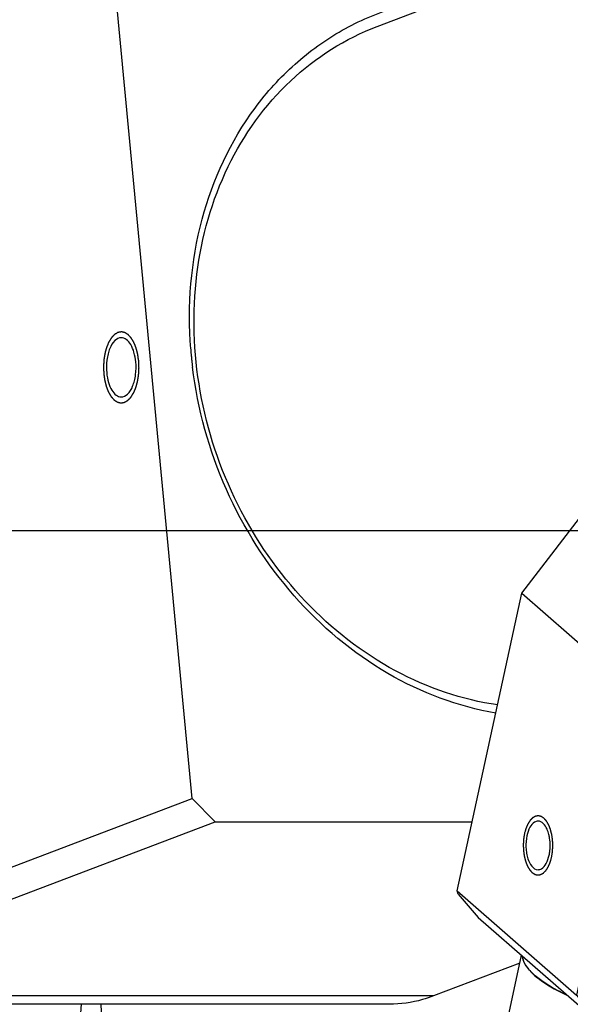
# Model space of a CAD drawing. Header units: millimetres. Extents: x 0 to 12710, y 0 to 5940.
# Tile 180 of 241: x 7389 to 7459, y 2616 to 2740. Entities that reach past the tile are written whole.
import ezdxf

# ---------------------------------------------------------------- set-up
doc = ezdxf.new("R2010")
doc.units = ezdxf.units.MM
doc.header["$LTSCALE"] = 231.275
doc.layers.get('0').update_dxf_attribs({"linetype": 'CONTINUOUS'})
for name, color, linetype in [('_0302_DELTA_BOTTOM_COVER-3T_PBL3', 7, 'CONTINUOUS'), ('_0302_DELTA_BOTTOM_COVER-3T_PBL54', 7, 'CONTINUOUS'), ('A2100101#AF0_ABL80', 7, 'CONTINUOUS'), ('A2110101_ABL83', 7, 'CONTINUOUS'), ('A2130101#AF3_ABL82', 7, 'CONTINUOUS'), ('A2150101#AF3_ABL81', 7, 'CONTINUOUS'), ('A2200202_ABL58', 7, 'CONTINUOUS'), ('A2300201_ABL44', 7, 'CONTINUOUS'), ('M2110103_PBL84', 7, 'CONTINUOUS'), ('M2200103_PBL59', 7, 'CONTINUOUS'), ('M2200301_PBL61', 7, 'CONTINUOUS'), ('M2300201_PBL65', 7, 'CONTINUOUS'), ('M2300301_PBL75', 7, 'CONTINUOUS'), ('new_view_6_VBL0', 7, 'CONTINUOUS')]:
    doc.layers.add(name, color=color, linetype=linetype)

# ---------------------------------------------------------------- blocks, each defined once
blk = doc.blocks.new('_0302_DELTA_BOTTOM_COVER-3T_PBL3', base_point=(1170.768, 897.86))
at = {"layer": '_0302_DELTA_BOTTOM_COVER-3T_PBL3', "color": 7}
blk.add_line((1029.831, 871.86), (1030.294, 861.219), dxfattribs=at)
blk = doc.blocks.new('M2300201_PBL65', base_point=(1056.983, 885.77))
at = {"layer": 'M2300201_PBL65', "color": 7}
for p, q in [((1052.87, 896.084), (1058.68, 899.216)), ((1069.09, 895.072), (1064.643, 898.954)), ((1047.62, 889.21), (1052.87, 896.084)), ((1052.87, 896.084), (1057.91, 891.684)), ((1063.721, 894.816), (1057.91, 891.684)), ((1064.08, 894.219), (1058.383, 891.148)), ((1057.91, 891.684), (1052.66, 884.81)), ((1057.91, 891.684), (1058.383, 891.148)), ((1058.383, 891.148), (1053.296, 884.487)), ((1044.877, 876.643), (1047.62, 889.21)), ((1047.62, 889.21), (1052.66, 884.81)), ((1052.66, 884.81), (1049.918, 872.243)), ((1052.66, 884.81), (1053.296, 884.487)), ((1053.296, 884.487), (1050.58, 872.043)), ((1060.107, 872.043), (1061.944, 880.461)), ((1060.31, 872.243), (1062.147, 880.661)), ((1044.929, 876.514), (1044.877, 876.643)), ((1044.877, 876.643), (1049.918, 872.243)), ((1044.929, 876.514), (1045.772, 875.527)), ((1045.772, 875.527), (1050.355, 871.527)), ((1049.918, 872.243), (1050.199, 871.914)), ((1050.199, 871.914), (1050.58, 872.043)), ((1050.58, 872.043), (1060.107, 872.043)), ((1060.107, 872.043), (1060.158, 871.914)), ((1060.158, 871.914), (1060.31, 872.243)), ((1050.355, 871.527), (1050.199, 871.914)), ((1059.015, 871.527), (1060.158, 871.914)), ((1050.355, 871.527), (1059.015, 871.527))]:
    blk.add_line(p, q, dxfattribs=at)
at = {"layer": 'M2300201_PBL65', "color": 2}
for p, q in [((1063.721, 894.816), (1058.68, 899.216)), ((1064.08, 894.219), (1063.721, 894.816)), ((1061.944, 880.461), (1062.147, 880.661))]:
    blk.add_line(p, q, dxfattribs=at)
at = {"layer": 'M2300201_PBL65', "color": 7}
for centre, radius, start, end in [((1066.957, 889.139), 5.827, 104.4175, 105.1877), ((1067.268, 888.306), 6.718, 117.5754, 118.3306), ((1065.137, 879.953), 3.071, 129.6742, 130.6779), ((1047.131, 878.62), 1.675, 11.0924, 13.9444)]:
    blk.add_arc(centre, radius, start, end, dxfattribs=at)
for points, knots in [([(1058.68, 899.216), (1059.186, 899.489), (1060.235, 899.906), (1061.868, 900.091), (1063.401, 899.795), (1064.276, 899.274), (1064.643, 898.954)], [0, 0, 0, 0, 0.272429, 0.528653, 0.769222, 1, 1, 1, 1]), ([(1068.85, 895.118), (1068.483, 895.306), (1067.672, 895.581), (1065.889, 895.685), (1064.537, 895.256), (1063.721, 894.816)], [0, 0, 0, 0, 0.232513, 0.476061, 1, 1, 1, 1]), ([(1066.839, 894.956), (1066.729, 894.956), (1066.28, 894.941), (1065.834, 894.867), (1065.506, 894.783)], [0, 0, 0, 0, 0.244754, 1, 1, 1, 1]), ([(1065.431, 894.763), (1065.322, 894.733), (1064.885, 894.601), (1064.463, 894.42), (1064.158, 894.261)], [0, 0, 0, 0, 0.245987, 1, 1, 1, 1]), ([(1061.944, 880.461), (1061.983, 880.641), (1062.208, 881.363), (1062.672, 882.005), (1063.101, 882.381)], [0, 0, 0, 0, 0.2442, 1, 1, 1, 1]), ([(1062.147, 880.661), (1062.181, 880.814), (1062.372, 881.425), (1062.769, 881.967), (1063.135, 882.282)], [0, 0, 0, 0, 0.244264, 1, 1, 1, 1]), ([(1048.298, 879.592), (1048.247, 879.592), (1048.099, 879.543), (1047.925, 879.314), (1047.855, 879.101), (1047.828, 878.977)], [0, 0, 0, 0, 0.185668, 0.537051, 1, 1, 1, 1]), ([(1048.757, 879.023), (1048.737, 879.103), (1048.667, 879.333), (1048.466, 879.592), (1048.298, 879.592)], [0, 0, 0, 0, 0.328395, 1, 1, 1, 1]), ([(1047.828, 878.977), (1047.793, 878.815), (1047.773, 878.565), (1047.808, 878.235), (1047.887, 877.887), (1048.087, 877.542), (1048.298, 877.542)], [0, 0, 0, 0, 0.308705, 0.463225, 0.608412, 1, 1, 1, 1]), ([(1048.767, 878.157), (1048.781, 878.22), (1048.822, 878.48), (1048.813, 878.747), (1048.775, 878.942)], [0, 0, 0, 0, 0.245492, 1, 1, 1, 1]), ([(1048.298, 877.542), (1048.349, 877.542), (1048.496, 877.592), (1048.67, 877.82), (1048.74, 878.033), (1048.767, 878.157)], [0, 0, 0, 0, 0.185668, 0.537051, 1, 1, 1, 1])]:
    blk.add_open_spline(points, degree=3, knots=knots, dxfattribs=at)
at = {"layer": 'M2300201_PBL65', "color": 134}
for points in [[(1048.871, 878.067), (1048.874, 878.087), (1048.88, 878.125), (1048.888, 878.174), (1048.894, 878.212), (1048.899, 878.241), (1048.903, 878.266), (1048.905, 878.282), (1048.907, 878.292), (1048.908, 878.299), (1048.909, 878.307), (1048.909, 878.317), (1048.91, 878.335), (1048.912, 878.36), (1048.914, 878.39), (1048.915, 878.421), (1048.917, 878.451), (1048.919, 878.481), (1048.92, 878.506), (1048.922, 878.524), (1048.922, 878.534), (1048.923, 878.542), (1048.922, 878.549), (1048.922, 878.559), (1048.921, 878.577), (1048.92, 878.602), (1048.919, 878.633), (1048.918, 878.663), (1048.917, 878.694), (1048.916, 878.724), (1048.915, 878.749), (1048.914, 878.767), (1048.913, 878.777), (1048.913, 878.785), (1048.912, 878.792), (1048.911, 878.802), (1048.908, 878.82), (1048.905, 878.845), (1048.901, 878.875), (1048.896, 878.904), (1048.892, 878.934), (1048.888, 878.964), (1048.884, 878.989), (1048.882, 879.007), (1048.881, 879.016), (1048.88, 879.024), (1048.878, 879.031), (1048.876, 879.04), (1048.871, 879.056), (1048.866, 879.078), (1048.859, 879.105), (1048.852, 879.133), (1048.845, 879.16), (1048.839, 879.182), (1048.834, 879.2), (1048.831, 879.214), (1048.828, 879.225), (1048.826, 879.234), (1048.824, 879.241), (1048.822, 879.247), (1048.819, 879.255), (1048.815, 879.265), (1048.81, 879.277), (1048.804, 879.293), (1048.796, 879.313), (1048.786, 879.337), (1048.777, 879.361), (1048.769, 879.381), (1048.763, 879.397), (1048.758, 879.409), (1048.754, 879.419), (1048.751, 879.426), (1048.75, 879.43), (1048.749, 879.433), (1048.747, 879.435), (1048.745, 879.439), (1048.742, 879.444), (1048.737, 879.453), (1048.731, 879.463), (1048.724, 879.476), (1048.714, 879.492), (1048.702, 879.512), (1048.691, 879.532), (1048.681, 879.549), (1048.673, 879.562), (1048.668, 879.572), (1048.663, 879.58), (1048.659, 879.586), (1048.657, 879.589), (1048.656, 879.592), (1048.654, 879.593), (1048.652, 879.596), (1048.648, 879.6), (1048.642, 879.607), (1048.636, 879.614), (1048.627, 879.624), (1048.615, 879.637), (1048.602, 879.652), (1048.588, 879.667), (1048.577, 879.68), (1048.568, 879.69), (1048.561, 879.698), (1048.556, 879.704), (1048.552, 879.709), (1048.549, 879.711), (1048.548, 879.713), (1048.546, 879.714), (1048.543, 879.716), (1048.539, 879.718), (1048.533, 879.722), (1048.526, 879.727), (1048.516, 879.733), (1048.504, 879.741), (1048.49, 879.751), (1048.475, 879.76), (1048.463, 879.768), (1048.453, 879.774), (1048.446, 879.779), (1048.44, 879.783), (1048.436, 879.786), (1048.433, 879.787), (1048.432, 879.789), (1048.43, 879.789), (1048.427, 879.789), (1048.423, 879.79), (1048.417, 879.792), (1048.409, 879.794), (1048.399, 879.796), (1048.386, 879.799), (1048.371, 879.803), (1048.356, 879.806), (1048.343, 879.809), (1048.333, 879.812), (1048.326, 879.814), (1048.319, 879.815), (1048.315, 879.816), (1048.312, 879.817), (1048.311, 879.817), (1048.309, 879.817), (1048.306, 879.816), (1048.302, 879.816), (1048.295, 879.815), (1048.288, 879.814), (1048.278, 879.812), (1048.265, 879.81), (1048.25, 879.808), (1048.235, 879.805), (1048.222, 879.803), (1048.212, 879.802), (1048.204, 879.801), (1048.198, 879.8), (1048.193, 879.799), (1048.191, 879.799), (1048.189, 879.799), (1048.187, 879.797), (1048.185, 879.796), (1048.18, 879.793), (1048.174, 879.79), (1048.167, 879.786), (1048.157, 879.78), (1048.144, 879.773), (1048.129, 879.765), (1048.114, 879.756), (1048.102, 879.749), (1048.092, 879.744), (1048.084, 879.739), (1048.078, 879.736), (1048.074, 879.734), (1048.071, 879.732), (1048.069, 879.731), (1048.068, 879.729), (1048.065, 879.727), (1048.062, 879.723), (1048.056, 879.717), (1048.049, 879.71), (1048.04, 879.701), (1048.029, 879.689), (1048.015, 879.676), (1048.002, 879.662), (1047.99, 879.65), (1047.981, 879.641), (1047.974, 879.634), (1047.969, 879.628), (1047.965, 879.624), (1047.962, 879.622), (1047.961, 879.62), (1047.959, 879.618), (1047.957, 879.615), (1047.954, 879.609), (1047.949, 879.601), (1047.943, 879.592), (1047.935, 879.579), (1047.925, 879.564), (1047.913, 879.545), (1047.901, 879.526), (1047.891, 879.51), (1047.883, 879.498), (1047.877, 879.488), (1047.872, 879.48), (1047.868, 879.475), (1047.866, 879.472), (1047.865, 879.469), (1047.864, 879.466), (1047.862, 879.463), (1047.859, 879.456), (1047.855, 879.446), (1047.85, 879.435), (1047.843, 879.419), (1047.835, 879.4), (1047.825, 879.377), (1047.815, 879.353), (1047.807, 879.334), (1047.8, 879.319), (1047.796, 879.307), (1047.791, 879.297), (1047.788, 879.291), (1047.787, 879.287), (1047.786, 879.284), (1047.785, 879.281), (1047.783, 879.276), (1047.781, 879.268), (1047.778, 879.257), (1047.774, 879.243), (1047.769, 879.225), (1047.763, 879.203), (1047.753, 879.167), (1047.74, 879.122), (1047.73, 879.085), (1047.725, 879.067)], [(1047.725, 879.067), (1047.722, 879.048), (1047.715, 879.009), (1047.708, 878.961), (1047.701, 878.922), (1047.697, 878.893), (1047.693, 878.869), (1047.69, 878.852), (1047.688, 878.843), (1047.687, 878.835), (1047.687, 878.828), (1047.686, 878.818), (1047.685, 878.8), (1047.684, 878.775), (1047.682, 878.744), (1047.68, 878.714), (1047.678, 878.684), (1047.676, 878.654), (1047.675, 878.628), (1047.674, 878.611), (1047.673, 878.601), (1047.673, 878.593), (1047.673, 878.585), (1047.673, 878.575), (1047.674, 878.558), (1047.675, 878.532), (1047.676, 878.502), (1047.678, 878.471), (1047.679, 878.441), (1047.68, 878.411), (1047.681, 878.385), (1047.682, 878.368), (1047.682, 878.357), (1047.682, 878.35), (1047.683, 878.342), (1047.685, 878.332), (1047.687, 878.315), (1047.691, 878.29), (1047.695, 878.26), (1047.699, 878.23), (1047.703, 878.2), (1047.707, 878.171), (1047.711, 878.146), (1047.713, 878.128), (1047.715, 878.118), (1047.716, 878.111), (1047.718, 878.104), (1047.72, 878.095), (1047.724, 878.079), (1047.73, 878.057), (1047.737, 878.029), (1047.744, 878.002), (1047.751, 877.975), (1047.756, 877.952), (1047.761, 877.934), (1047.764, 877.921), (1047.767, 877.909), (1047.77, 877.9), (1047.771, 877.893), (1047.774, 877.888), (1047.777, 877.88), (1047.781, 877.87), (1047.785, 877.858), (1047.792, 877.842), (1047.8, 877.822), (1047.809, 877.798), (1047.818, 877.774), (1047.826, 877.754), (1047.833, 877.738), (1047.837, 877.726), (1047.841, 877.716), (1047.844, 877.709), (1047.846, 877.705), (1047.847, 877.702), (1047.848, 877.699), (1047.85, 877.696), (1047.854, 877.69), (1047.858, 877.682), (1047.864, 877.672), (1047.872, 877.659), (1047.882, 877.642), (1047.893, 877.623), (1047.905, 877.603), (1047.914, 877.586), (1047.922, 877.573), (1047.928, 877.563), (1047.933, 877.555), (1047.936, 877.549), (1047.938, 877.546), (1047.939, 877.543), (1047.941, 877.541), (1047.943, 877.539), (1047.947, 877.534), (1047.953, 877.528), (1047.96, 877.52), (1047.969, 877.51), (1047.98, 877.498), (1047.994, 877.482), (1048.007, 877.467), (1048.018, 877.455), (1048.027, 877.445), (1048.034, 877.437), (1048.04, 877.431), (1048.044, 877.426), (1048.046, 877.424), (1048.048, 877.422), (1048.05, 877.421), (1048.052, 877.419), (1048.056, 877.416), (1048.062, 877.412), (1048.069, 877.408), (1048.079, 877.401), (1048.091, 877.393), (1048.106, 877.384), (1048.12, 877.375), (1048.132, 877.367), (1048.142, 877.361), (1048.149, 877.356), (1048.155, 877.352), (1048.159, 877.349), (1048.162, 877.348), (1048.164, 877.346), (1048.166, 877.346), (1048.168, 877.345), (1048.173, 877.344), (1048.179, 877.343), (1048.186, 877.341), (1048.197, 877.339), (1048.209, 877.336), (1048.224, 877.332), (1048.239, 877.328), (1048.252, 877.325), (1048.262, 877.323), (1048.27, 877.321), (1048.276, 877.32), (1048.28, 877.319), (1048.283, 877.318), (1048.285, 877.317), (1048.287, 877.318), (1048.289, 877.318), (1048.294, 877.319), (1048.3, 877.32), (1048.308, 877.321), (1048.318, 877.323), (1048.33, 877.325), (1048.346, 877.327), (1048.361, 877.329), (1048.374, 877.331), (1048.384, 877.333), (1048.391, 877.334), (1048.398, 877.335), (1048.402, 877.336), (1048.405, 877.336), (1048.406, 877.336), (1048.408, 877.338), (1048.411, 877.339), (1048.415, 877.341), (1048.421, 877.345), (1048.429, 877.349), (1048.439, 877.355), (1048.451, 877.362), (1048.466, 877.37), (1048.481, 877.379), (1048.494, 877.386), (1048.504, 877.391), (1048.511, 877.395), (1048.517, 877.399), (1048.522, 877.401), (1048.524, 877.403), (1048.526, 877.404), (1048.528, 877.406), (1048.53, 877.408), (1048.534, 877.412), (1048.54, 877.418), (1048.546, 877.425), (1048.555, 877.434), (1048.567, 877.445), (1048.58, 877.459), (1048.594, 877.473), (1048.605, 877.485), (1048.614, 877.494), (1048.621, 877.501), (1048.627, 877.507), (1048.631, 877.511), (1048.633, 877.513), (1048.635, 877.514), (1048.636, 877.517), (1048.638, 877.52), (1048.642, 877.526), (1048.647, 877.533), (1048.653, 877.543), (1048.661, 877.555), (1048.671, 877.571), (1048.683, 877.59), (1048.695, 877.609), (1048.705, 877.625), (1048.712, 877.637), (1048.718, 877.647), (1048.723, 877.655), (1048.727, 877.66), (1048.729, 877.663), (1048.731, 877.665), (1048.732, 877.668), (1048.733, 877.672), (1048.736, 877.679), (1048.74, 877.689), (1048.745, 877.7), (1048.752, 877.716), (1048.76, 877.735), (1048.77, 877.758), (1048.78, 877.781), (1048.788, 877.801), (1048.795, 877.816), (1048.8, 877.828), (1048.804, 877.837), (1048.807, 877.844), (1048.809, 877.848), (1048.81, 877.851), (1048.811, 877.854), (1048.812, 877.859), (1048.814, 877.867), (1048.817, 877.878), (1048.821, 877.891), (1048.826, 877.909), (1048.833, 877.932), (1048.843, 877.968), (1048.855, 878.013), (1048.865, 878.049), (1048.871, 878.067)]]:
    blk.add_open_spline(points, degree=3, knots=[0, 0, 0, 0, 0.015625, 0.03125, 0.039062, 0.046875, 0.054688, 0.058594, 0.060547, 0.0625, 0.064453, 0.066406, 0.070312, 0.078125, 0.085938, 0.09375, 0.101562, 0.109375, 0.117188, 0.121094, 0.123047, 0.125, 0.126953, 0.128906, 0.132812, 0.140625, 0.148438, 0.15625, 0.164062, 0.171875, 0.179688, 0.183594, 0.185547, 0.1875, 0.189453, 0.191406, 0.195312, 0.203125, 0.210938, 0.21875, 0.226562, 0.234375, 0.242188, 0.246094, 0.248047, 0.25, 0.251953, 0.253906, 0.257812, 0.265625, 0.273438, 0.28125, 0.289062, 0.296875, 0.300781, 0.304688, 0.308594, 0.310547, 0.3125, 0.314453, 0.316406, 0.320312, 0.324219, 0.328125, 0.335938, 0.34375, 0.351562, 0.359375, 0.363281, 0.367188, 0.371094, 0.373047, 0.374023, 0.375, 0.375977, 0.376953, 0.378906, 0.382812, 0.386719, 0.390625, 0.398438, 0.40625, 0.414062, 0.421875, 0.425781, 0.429688, 0.433594, 0.435547, 0.436523, 0.4375, 0.438477, 0.439453, 0.441406, 0.445312, 0.449219, 0.453125, 0.460938, 0.46875, 0.476562, 0.484375, 0.488281, 0.492188, 0.496094, 0.498047, 0.499023, 0.5, 0.500977, 0.501953, 0.503906, 0.507812, 0.511719, 0.515625, 0.523438, 0.53125, 0.539062, 0.546875, 0.550781, 0.554688, 0.558594, 0.560547, 0.561523, 0.5625, 0.563477, 0.564453, 0.566406, 0.570312, 0.574219, 0.578125, 0.585938, 0.59375, 0.601562, 0.609375, 0.613281, 0.617188, 0.621094, 0.623047, 0.624023, 0.625, 0.625977, 0.626953, 0.628906, 0.632812, 0.636719, 0.640625, 0.648438, 0.65625, 0.664062, 0.671875, 0.675781, 0.679688, 0.683594, 0.685547, 0.686523, 0.6875, 0.688477, 0.689453, 0.691406, 0.695312, 0.699219, 0.703125, 0.710938, 0.71875, 0.726562, 0.734375, 0.738281, 0.742188, 0.746094, 0.748047, 0.749023, 0.75, 0.750977, 0.751953, 0.753906, 0.757812, 0.761719, 0.765625, 0.773438, 0.78125, 0.789062, 0.796875, 0.800781, 0.804688, 0.808594, 0.810547, 0.811523, 0.8125, 0.813477, 0.814453, 0.816406, 0.820312, 0.824219, 0.828125, 0.835938, 0.84375, 0.851562, 0.859375, 0.863281, 0.867188, 0.871094, 0.873047, 0.874023, 0.875, 0.875977, 0.876953, 0.878906, 0.882812, 0.886719, 0.890625, 0.898438, 0.90625, 0.914062, 0.921875, 0.925781, 0.929688, 0.933594, 0.935547, 0.936523, 0.9375, 0.938477, 0.939453, 0.941406, 0.945312, 0.949219, 0.953125, 0.960938, 0.96875, 0.984375, 1, 1, 1, 1], dxfattribs=at)
blk = doc.blocks.new('M2300301_PBL75', base_point=(1016.249, 708.03))
at = {"layer": 'M2300301_PBL75', "color": 7}
blk.add_line((975.839, 545.055), (1047.604, 873.928), dxfattribs=at)
for centre, radius, start, end in [((1049.241, 874.462), 1.75, 217.4581, 219.2372), ((1049.224, 874.437), 1.71, 217.0141, 218.8477)]:
    blk.add_arc(centre, radius, start, end, dxfattribs=at)
for points, knots in [([(1047.628, 873.903), (1047.631, 873.862), (1047.666, 873.678), (1047.764, 873.512), (1047.852, 873.398)], [0, 0, 0, 0, 0.222069, 1, 1, 1, 1]), ([(1047.858, 873.407), (1047.828, 873.446), (1047.73, 873.59), (1047.659, 873.758), (1047.644, 873.883)], [0, 0, 0, 0, 0.282196, 1, 1, 1, 1]), ([(1047.886, 873.355), (1047.906, 873.331), (1047.993, 873.229), (1048.09, 873.136), (1048.167, 873.068)], [0, 0, 0, 0, 0.233807, 1, 1, 1, 1]), ([(1048.18, 873.068), (1048.153, 873.092), (1048.05, 873.185), (1047.955, 873.285), (1047.892, 873.364)], [0, 0, 0, 0, 0.267017, 1, 1, 1, 1]), ([(1048.167, 873.068), (1048.255, 872.992), (1048.679, 872.662), (1049.157, 872.408), (1049.54, 872.233)], [0, 0, 0, 0, 0.216193, 1, 1, 1, 1]), ([(1049.511, 872.254), (1049.378, 872.315), (1048.911, 872.545), (1048.462, 872.822), (1048.18, 873.068)], [0, 0, 0, 0, 0.28201, 1, 1, 1, 1])]:
    blk.add_open_spline(points, degree=3, knots=knots, dxfattribs=at)
blk = doc.blocks.new('A2300201_ABL44', base_point=(1019.412, 709.233))
at = {"layer": 'M2300201_PBL65'}
blk.add_blockref('M2300201_PBL65', (1056.983, 885.77), dxfattribs=at)
at = {"layer": 'M2300301_PBL75'}
blk.add_blockref('M2300301_PBL75', (1016.249, 708.03), dxfattribs=at)
blk = doc.blocks.new('_0302_DELTA_BOTTOM_COVER-3T_PBL54', base_point=(925.435, 897.86))
at = {"layer": '_0302_DELTA_BOTTOM_COVER-3T_PBL54', "color": 7}
blk.add_line((1028.192, 861.219), (1029.018, 871.86), dxfattribs=at)
blk = doc.blocks.new('M2200103_PBL59', base_point=(1033.54, 895.361))
at = {"layer": 'M2200103_PBL59', "color": 7}
for p, q in [((1033.698, 880.548), (1030.151, 917.88)), ((1014.344, 873.194), (1033.698, 880.548)), ((1033.698, 880.548), (1034.657, 879.565)), ((1015.303, 872.211), (1034.657, 879.565)), ((1034.657, 879.565), (1045.515, 879.565)), ((1047.532, 873.598), (1043.882, 872.211)), ((1042.016, 871.86), (1013.437, 871.86))]:
    blk.add_line(p, q, dxfattribs=at)
at = {"layer": 'M2200103_PBL59', "color": 2}
blk.add_line((1043.882, 872.211), (1015.303, 872.211), dxfattribs=at)
at = {"layer": 'M2200103_PBL59', "color": 7}
for centre, radius, start, end in [((1051.012, 900.862), 17.434, 184.4046, 185.4267), ((1051.075, 900.868), 17.497, 185.4266, 185.9917), ((1051.156, 900.877), 17.578, 185.9919, 186.9089)]:
    blk.add_arc(centre, radius, start, end, dxfattribs=at)
for points, knots in [([(1033.63, 899.524), (1033.489, 901.351), (1033.775, 904.981), (1035.673, 909.076), (1037.964, 911.6), (1039.979, 913.051), (1042.24, 914.026), (1043.851, 914.333), (1044.663, 914.401)], [0, 0, 0, 0, 0.26776, 0.521006, 0.642958, 0.762518, 0.881012, 1, 1, 1, 1]), ([(1046.601, 884.499), (1045.099, 884.711), (1042.076, 885.747), (1038.255, 888.743), (1035.397, 892.864), (1033.8, 897.665), (1033.632, 902.64), (1034.936, 907.262), (1037.608, 911.013), (1040.162, 912.631), (1041.506, 913.142)], [0, 0, 0, 0, 0.120234, 0.247044, 0.378835, 0.512072, 0.642695, 0.767606, 0.885993, 1, 1, 1, 1]), ([(1030.697, 899.997), (1030.599, 899.997), (1030.376, 899.874), (1030.226, 899.595), (1030.133, 899.31), (1030.069, 898.966), (1030.065, 898.695), (1030.083, 898.514)], [0, 0, 0, 0, 0.167837, 0.396786, 0.535731, 0.686053, 1, 1, 1, 1]), ([(1031.311, 898.98), (1031.298, 899.116), (1031.252, 899.369), (1031.121, 899.696), (1030.94, 899.928), (1030.771, 899.997), (1030.697, 899.997)], [0, 0, 0, 0, 0.321714, 0.60109, 0.823742, 1, 1, 1, 1]), ([(1030.697, 897.497), (1030.794, 897.497), (1031.017, 897.62), (1031.167, 897.899), (1031.26, 898.184), (1031.324, 898.528), (1031.328, 898.8), (1031.311, 898.98)], [0, 0, 0, 0, 0.167837, 0.396786, 0.535731, 0.686053, 1, 1, 1, 1]), ([(1046.522, 884.154), (1044.922, 884.422), (1041.722, 885.628), (1037.755, 888.979), (1034.891, 893.498), (1033.92, 896.989), (1033.705, 898.762)], [0, 0, 0, 0, 0.235164, 0.483429, 0.740918, 1, 1, 1, 1]), ([(1030.083, 898.514), (1030.095, 898.378), (1030.141, 898.125), (1030.272, 897.798), (1030.453, 897.566), (1030.622, 897.497), (1030.697, 897.497)], [0, 0, 0, 0, 0.321714, 0.60109, 0.823742, 1, 1, 1, 1]), ([(1043.882, 872.211), (1043.73, 872.153), (1043.128, 871.953), (1042.488, 871.86), (1042.016, 871.86)], [0, 0, 0, 0, 0.255864, 1, 1, 1, 1])]:
    blk.add_open_spline(points, degree=3, knots=knots, dxfattribs=at)
at = {"layer": 'M2200103_PBL59', "color": 134}
for points in [[(1031.433, 899.027), (1031.43, 899.05), (1031.423, 899.097), (1031.414, 899.156), (1031.408, 899.203), (1031.403, 899.232), (1031.4, 899.255), (1031.397, 899.273), (1031.395, 899.287), (1031.394, 899.298), (1031.393, 899.303), (1031.392, 899.308), (1031.391, 899.312), (1031.39, 899.317), (1031.387, 899.327), (1031.384, 899.34), (1031.379, 899.357), (1031.374, 899.378), (1031.367, 899.405), (1031.358, 899.438), (1031.35, 899.47), (1031.343, 899.497), (1031.337, 899.519), (1031.333, 899.535), (1031.329, 899.549), (1031.327, 899.558), (1031.325, 899.563), (1031.325, 899.568), (1031.323, 899.571), (1031.321, 899.576), (1031.318, 899.584), (1031.313, 899.596), (1031.307, 899.61), (1031.3, 899.629), (1031.29, 899.653), (1031.279, 899.682), (1031.267, 899.71), (1031.258, 899.734), (1031.25, 899.753), (1031.244, 899.767), (1031.239, 899.779), (1031.236, 899.787), (1031.234, 899.792), (1031.233, 899.796), (1031.231, 899.799), (1031.229, 899.803), (1031.224, 899.81), (1031.219, 899.82), (1031.211, 899.832), (1031.202, 899.848), (1031.19, 899.867), (1031.176, 899.891), (1031.161, 899.915), (1031.149, 899.935), (1031.14, 899.951), (1031.133, 899.963), (1031.127, 899.973), (1031.123, 899.98), (1031.12, 899.984), (1031.119, 899.987), (1031.117, 899.989), (1031.114, 899.992), (1031.109, 899.997), (1031.103, 900.005), (1031.094, 900.013), (1031.084, 900.025), (1031.07, 900.04), (1031.054, 900.057), (1031.038, 900.075), (1031.025, 900.089), (1031.014, 900.101), (1031.006, 900.11), (1030.999, 900.117), (1030.995, 900.122), (1030.992, 900.125), (1030.99, 900.128), (1030.988, 900.129), (1030.985, 900.131), (1030.98, 900.134), (1030.973, 900.138), (1030.964, 900.144), (1030.952, 900.151), (1030.938, 900.16), (1030.92, 900.171), (1030.903, 900.182), (1030.888, 900.191), (1030.877, 900.199), (1030.868, 900.204), (1030.861, 900.209), (1030.856, 900.212), (1030.853, 900.214), (1030.85, 900.215), (1030.848, 900.216), (1030.845, 900.216), (1030.84, 900.217), (1030.832, 900.219), (1030.823, 900.221), (1030.811, 900.224), (1030.796, 900.227), (1030.778, 900.231), (1030.76, 900.235), (1030.744, 900.238), (1030.732, 900.241), (1030.723, 900.243), (1030.716, 900.245), (1030.71, 900.246), (1030.707, 900.246), (1030.705, 900.247), (1030.703, 900.246), (1030.7, 900.246), (1030.694, 900.245), (1030.686, 900.244), (1030.677, 900.242), (1030.665, 900.24), (1030.649, 900.237), (1030.631, 900.234), (1030.612, 900.231), (1030.597, 900.228), (1030.584, 900.226), (1030.575, 900.224), (1030.567, 900.223), (1030.562, 900.222), (1030.559, 900.221), (1030.557, 900.221), (1030.554, 900.219), (1030.551, 900.218), (1030.546, 900.215), (1030.539, 900.21), (1030.53, 900.205), (1030.519, 900.198), (1030.504, 900.19), (1030.486, 900.179), (1030.469, 900.169), (1030.454, 900.161), (1030.442, 900.154), (1030.434, 900.149), (1030.426, 900.144), (1030.421, 900.141), (1030.418, 900.139), (1030.416, 900.138), (1030.414, 900.136), (1030.411, 900.133), (1030.407, 900.128), (1030.4, 900.121), (1030.392, 900.113), (1030.381, 900.102), (1030.367, 900.087), (1030.351, 900.071), (1030.335, 900.054), (1030.321, 900.039), (1030.311, 900.028), (1030.303, 900.02), (1030.296, 900.013), (1030.291, 900.008), (1030.288, 900.005), (1030.286, 900.003), (1030.285, 900), (1030.282, 899.996), (1030.278, 899.989), (1030.272, 899.98), (1030.265, 899.968), (1030.255, 899.953), (1030.244, 899.934), (1030.229, 899.911), (1030.215, 899.888), (1030.203, 899.869), (1030.194, 899.854), (1030.186, 899.842), (1030.181, 899.833), (1030.176, 899.826), (1030.174, 899.822), (1030.172, 899.82), (1030.171, 899.816), (1030.169, 899.811), (1030.165, 899.803), (1030.16, 899.791), (1030.154, 899.777), (1030.146, 899.758), (1030.136, 899.734), (1030.124, 899.705), (1030.112, 899.677), (1030.102, 899.653), (1030.094, 899.634), (1030.088, 899.62), (1030.084, 899.608), (1030.08, 899.599), (1030.078, 899.595), (1030.076, 899.591), (1030.075, 899.587), (1030.074, 899.582), (1030.071, 899.572), (1030.068, 899.559), (1030.063, 899.543), (1030.058, 899.522), (1030.05, 899.495), (1030.041, 899.463), (1030.033, 899.431), (1030.025, 899.404), (1030.02, 899.382), (1030.015, 899.366), (1030.012, 899.353), (1030.009, 899.344), (1030.008, 899.338), (1030.006, 899.334), (1030.006, 899.33), (1030.005, 899.324), (1030.003, 899.314), (1030.001, 899.299), (1029.998, 899.282), (1029.994, 899.259), (1029.99, 899.229), (1029.984, 899.195), (1029.979, 899.16), (1029.973, 899.125), (1029.969, 899.096), (1029.966, 899.075), (1029.964, 899.064), (1029.962, 899.055), (1029.962, 899.046), (1029.961, 899.034), (1029.96, 899.012), (1029.959, 898.982), (1029.957, 898.946), (1029.955, 898.909), (1029.953, 898.873), (1029.951, 898.837), (1029.949, 898.806), (1029.948, 898.785), (1029.947, 898.773), (1029.946, 898.764), (1029.947, 898.755), (1029.948, 898.742), (1029.949, 898.721), (1029.95, 898.69), (1029.952, 898.653), (1029.954, 898.603), (1029.956, 898.541), (1029.959, 898.492), (1029.96, 898.467)], [(1029.96, 898.467), (1029.963, 898.444), (1029.97, 898.397), (1029.979, 898.338), (1029.985, 898.292), (1029.99, 898.262), (1029.993, 898.239), (1029.996, 898.221), (1029.998, 898.207), (1029.999, 898.196), (1030, 898.191), (1030.001, 898.186), (1030.002, 898.182), (1030.003, 898.177), (1030.006, 898.167), (1030.009, 898.154), (1030.014, 898.138), (1030.019, 898.116), (1030.026, 898.089), (1030.035, 898.056), (1030.043, 898.024), (1030.05, 897.997), (1030.056, 897.975), (1030.06, 897.959), (1030.064, 897.946), (1030.066, 897.936), (1030.068, 897.931), (1030.069, 897.926), (1030.07, 897.923), (1030.072, 897.918), (1030.075, 897.91), (1030.08, 897.898), (1030.086, 897.884), (1030.093, 897.865), (1030.103, 897.841), (1030.114, 897.812), (1030.126, 897.784), (1030.135, 897.76), (1030.143, 897.741), (1030.149, 897.727), (1030.154, 897.715), (1030.157, 897.707), (1030.159, 897.702), (1030.16, 897.698), (1030.162, 897.695), (1030.164, 897.691), (1030.169, 897.684), (1030.175, 897.674), (1030.182, 897.662), (1030.191, 897.647), (1030.203, 897.627), (1030.217, 897.603), (1030.232, 897.579), (1030.244, 897.559), (1030.253, 897.543), (1030.26, 897.531), (1030.266, 897.521), (1030.27, 897.514), (1030.273, 897.51), (1030.274, 897.507), (1030.277, 897.505), (1030.279, 897.502), (1030.284, 897.497), (1030.291, 897.489), (1030.299, 897.481), (1030.309, 897.469), (1030.323, 897.454), (1030.339, 897.437), (1030.355, 897.419), (1030.368, 897.405), (1030.379, 897.393), (1030.387, 897.384), (1030.394, 897.377), (1030.398, 897.372), (1030.401, 897.369), (1030.403, 897.366), (1030.405, 897.365), (1030.408, 897.363), (1030.413, 897.36), (1030.42, 897.356), (1030.429, 897.35), (1030.441, 897.343), (1030.455, 897.334), (1030.473, 897.323), (1030.49, 897.312), (1030.505, 897.303), (1030.516, 897.295), (1030.525, 897.29), (1030.532, 897.285), (1030.538, 897.282), (1030.54, 897.28), (1030.543, 897.279), (1030.545, 897.279), (1030.548, 897.278), (1030.553, 897.277), (1030.561, 897.275), (1030.57, 897.273), (1030.582, 897.27), (1030.597, 897.267), (1030.615, 897.263), (1030.634, 897.259), (1030.649, 897.256), (1030.661, 897.253), (1030.67, 897.251), (1030.678, 897.249), (1030.683, 897.248), (1030.686, 897.248), (1030.688, 897.247), (1030.69, 897.248), (1030.694, 897.248), (1030.699, 897.249), (1030.707, 897.25), (1030.716, 897.252), (1030.728, 897.254), (1030.744, 897.257), (1030.762, 897.26), (1030.781, 897.264), (1030.796, 897.266), (1030.809, 897.268), (1030.818, 897.27), (1030.826, 897.272), (1030.831, 897.272), (1030.834, 897.273), (1030.837, 897.273), (1030.839, 897.275), (1030.842, 897.276), (1030.847, 897.279), (1030.854, 897.284), (1030.863, 897.289), (1030.875, 897.296), (1030.889, 897.304), (1030.907, 897.315), (1030.924, 897.325), (1030.939, 897.334), (1030.951, 897.34), (1030.959, 897.346), (1030.967, 897.35), (1030.972, 897.353), (1030.975, 897.355), (1030.977, 897.356), (1030.979, 897.358), (1030.982, 897.361), (1030.986, 897.366), (1030.993, 897.373), (1031.001, 897.381), (1031.012, 897.393), (1031.026, 897.407), (1031.042, 897.424), (1031.058, 897.44), (1031.072, 897.455), (1031.082, 897.466), (1031.091, 897.474), (1031.097, 897.481), (1031.102, 897.486), (1031.105, 897.489), (1031.107, 897.491), (1031.109, 897.494), (1031.111, 897.498), (1031.115, 897.505), (1031.121, 897.514), (1031.128, 897.526), (1031.138, 897.541), (1031.15, 897.56), (1031.164, 897.583), (1031.178, 897.606), (1031.19, 897.625), (1031.199, 897.64), (1031.207, 897.652), (1031.213, 897.661), (1031.217, 897.668), (1031.219, 897.672), (1031.221, 897.674), (1031.222, 897.678), (1031.224, 897.683), (1031.228, 897.691), (1031.233, 897.703), (1031.239, 897.717), (1031.247, 897.736), (1031.257, 897.76), (1031.269, 897.789), (1031.281, 897.817), (1031.291, 897.841), (1031.299, 897.86), (1031.305, 897.874), (1031.31, 897.886), (1031.313, 897.895), (1031.315, 897.899), (1031.317, 897.903), (1031.318, 897.907), (1031.319, 897.912), (1031.322, 897.922), (1031.325, 897.935), (1031.33, 897.951), (1031.336, 897.973), (1031.343, 897.999), (1031.352, 898.031), (1031.36, 898.064), (1031.368, 898.09), (1031.374, 898.112), (1031.378, 898.128), (1031.382, 898.141), (1031.384, 898.151), (1031.386, 898.156), (1031.387, 898.16), (1031.387, 898.164), (1031.388, 898.17), (1031.39, 898.18), (1031.392, 898.195), (1031.395, 898.212), (1031.399, 898.236), (1031.403, 898.265), (1031.409, 898.3), (1031.414, 898.334), (1031.42, 898.369), (1031.424, 898.398), (1031.427, 898.419), (1031.429, 898.43), (1031.431, 898.439), (1031.431, 898.448), (1031.432, 898.46), (1031.433, 898.482), (1031.435, 898.512), (1031.437, 898.548), (1031.439, 898.585), (1031.441, 898.621), (1031.443, 898.657), (1031.444, 898.688), (1031.445, 898.709), (1031.446, 898.721), (1031.447, 898.73), (1031.446, 898.74), (1031.446, 898.752), (1031.445, 898.774), (1031.443, 898.804), (1031.442, 898.842), (1031.439, 898.891), (1031.437, 898.953), (1031.434, 899.002), (1031.433, 899.027)]]:
    blk.add_open_spline(points, degree=3, knots=[0, 0, 0, 0, 0.015625, 0.03125, 0.039062, 0.046875, 0.050781, 0.054688, 0.058594, 0.060547, 0.061523, 0.0625, 0.063477, 0.064453, 0.066406, 0.070312, 0.074219, 0.078125, 0.085938, 0.09375, 0.101562, 0.109375, 0.113281, 0.117188, 0.121094, 0.123047, 0.124023, 0.125, 0.125977, 0.126953, 0.128906, 0.132812, 0.136719, 0.140625, 0.148438, 0.15625, 0.164062, 0.171875, 0.175781, 0.179688, 0.183594, 0.185547, 0.186523, 0.1875, 0.188477, 0.189453, 0.191406, 0.195312, 0.199219, 0.203125, 0.210938, 0.21875, 0.226562, 0.234375, 0.238281, 0.242188, 0.246094, 0.248047, 0.249023, 0.25, 0.250977, 0.251953, 0.253906, 0.257812, 0.261719, 0.265625, 0.273438, 0.28125, 0.289062, 0.296875, 0.300781, 0.304688, 0.308594, 0.310547, 0.311523, 0.3125, 0.313477, 0.314453, 0.316406, 0.320312, 0.324219, 0.328125, 0.335938, 0.34375, 0.351562, 0.359375, 0.363281, 0.367188, 0.371094, 0.373047, 0.374023, 0.375, 0.375977, 0.376953, 0.378906, 0.382812, 0.386719, 0.390625, 0.398438, 0.40625, 0.414062, 0.421875, 0.425781, 0.429688, 0.433594, 0.435547, 0.436523, 0.4375, 0.438477, 0.439453, 0.441406, 0.445312, 0.449219, 0.453125, 0.460938, 0.46875, 0.476562, 0.484375, 0.488281, 0.492188, 0.496094, 0.498047, 0.499023, 0.5, 0.500977, 0.501953, 0.503906, 0.507812, 0.511719, 0.515625, 0.523438, 0.53125, 0.539062, 0.546875, 0.550781, 0.554688, 0.558594, 0.560547, 0.561523, 0.5625, 0.563477, 0.564453, 0.566406, 0.570312, 0.574219, 0.578125, 0.585938, 0.59375, 0.601562, 0.609375, 0.613281, 0.617188, 0.621094, 0.623047, 0.624023, 0.625, 0.625977, 0.626953, 0.628906, 0.632812, 0.636719, 0.640625, 0.648438, 0.65625, 0.664062, 0.671875, 0.675781, 0.679688, 0.683594, 0.685547, 0.686523, 0.6875, 0.688477, 0.689453, 0.691406, 0.695312, 0.699219, 0.703125, 0.710938, 0.71875, 0.726562, 0.734375, 0.738281, 0.742188, 0.746094, 0.748047, 0.749023, 0.75, 0.750977, 0.751953, 0.753906, 0.757812, 0.761719, 0.765625, 0.773438, 0.78125, 0.789062, 0.796875, 0.800781, 0.804688, 0.808594, 0.810547, 0.811523, 0.8125, 0.813477, 0.814453, 0.816406, 0.820312, 0.824219, 0.828125, 0.835938, 0.84375, 0.851562, 0.859375, 0.867188, 0.871094, 0.873047, 0.875, 0.876953, 0.878906, 0.882812, 0.890625, 0.898438, 0.90625, 0.914062, 0.921875, 0.929688, 0.933594, 0.935547, 0.9375, 0.939453, 0.941406, 0.945312, 0.953125, 0.960938, 0.96875, 0.984375, 1, 1, 1, 1], dxfattribs=at)
blk = doc.blocks.new('M2200301_PBL61', base_point=(1062.987, 921.304))
at = {"layer": 'M2200301_PBL61', "color": 7}
blk.add_line((1041.506, 913.142), (1084.468, 929.467), dxfattribs=at)
blk = doc.blocks.new('A2200202_ABL58', base_point=(1065.63, 904.815))
at = {"layer": 'M2200103_PBL59'}
blk.add_blockref('M2200103_PBL59', (1033.54, 895.361), dxfattribs=at)
at = {"layer": 'M2200301_PBL61'}
blk.add_blockref('M2200301_PBL61', (1062.987, 921.304), dxfattribs=at)
blk = doc.blocks.new('M2110103_PBL84', base_point=(1010.735, 891.86))
at = {"layer": 'M2110103_PBL84', "color": 1}
blk.add_line((922.726, 891.86), (1218.205, 891.86), dxfattribs=at)
blk = doc.blocks.new('A2110101_ABL83', base_point=(1010.735, 891.86))
at = {"layer": 'M2110103_PBL84'}
blk.add_blockref('M2110103_PBL84', (1010.735, 891.86), dxfattribs=at)
blk = doc.blocks.new('A2130101#AF3_ABL82', base_point=(1010.735, 891.86))
at = {"layer": 'A2110101_ABL83'}
blk.add_blockref('A2110101_ABL83', (1010.735, 891.86), dxfattribs=at)
blk = doc.blocks.new('A2150101#AF3_ABL81', base_point=(1010.735, 891.86))
at = {"layer": 'A2130101#AF3_ABL82'}
blk.add_blockref('A2130101#AF3_ABL82', (1010.735, 891.86), dxfattribs=at)
blk = doc.blocks.new('A2100101#AF0_ABL80', base_point=(1010.735, 891.86))
at = {"layer": 'A2150101#AF3_ABL81'}
blk.add_blockref('A2150101#AF3_ABL81', (1010.735, 891.86), dxfattribs=at)
blk = doc.blocks.new('NEW_VIEW_6_VBL0', base_point=(1017.726, 734.055))
at = {"layer": '_0302_DELTA_BOTTOM_COVER-3T_PBL3'}
blk.add_blockref('_0302_DELTA_BOTTOM_COVER-3T_PBL3', (1170.768, 897.86), dxfattribs=at)
at = {"layer": '_0302_DELTA_BOTTOM_COVER-3T_PBL54'}
blk.add_blockref('_0302_DELTA_BOTTOM_COVER-3T_PBL54', (925.435, 897.86), dxfattribs=at)
at = {"layer": 'A2100101#AF0_ABL80'}
blk.add_blockref('A2100101#AF0_ABL80', (1010.735, 891.86), dxfattribs=at)
at = {"layer": 'A2200202_ABL58'}
blk.add_blockref('A2200202_ABL58', (1065.63, 904.815), dxfattribs=at)
at = {"layer": 'A2300201_ABL44'}
blk.add_blockref('A2300201_ABL44', (1019.412, 709.233), dxfattribs=at)
blk = doc.blocks.new('RERE')
at = {"layer": 'new_view_6_VBL0'}
blk.add_blockref('NEW_VIEW_6_VBL0', (1017.726, 734.055), dxfattribs=at)

msp = doc.modelspace()

# ---------------------------------------------------------------- block references
at = {"xscale": 3, "yscale": 3, "zscale": 3}
msp.add_blockref('RERE', (4310.1, 0), dxfattribs=at)

doc.saveas('drawing.dxf')
